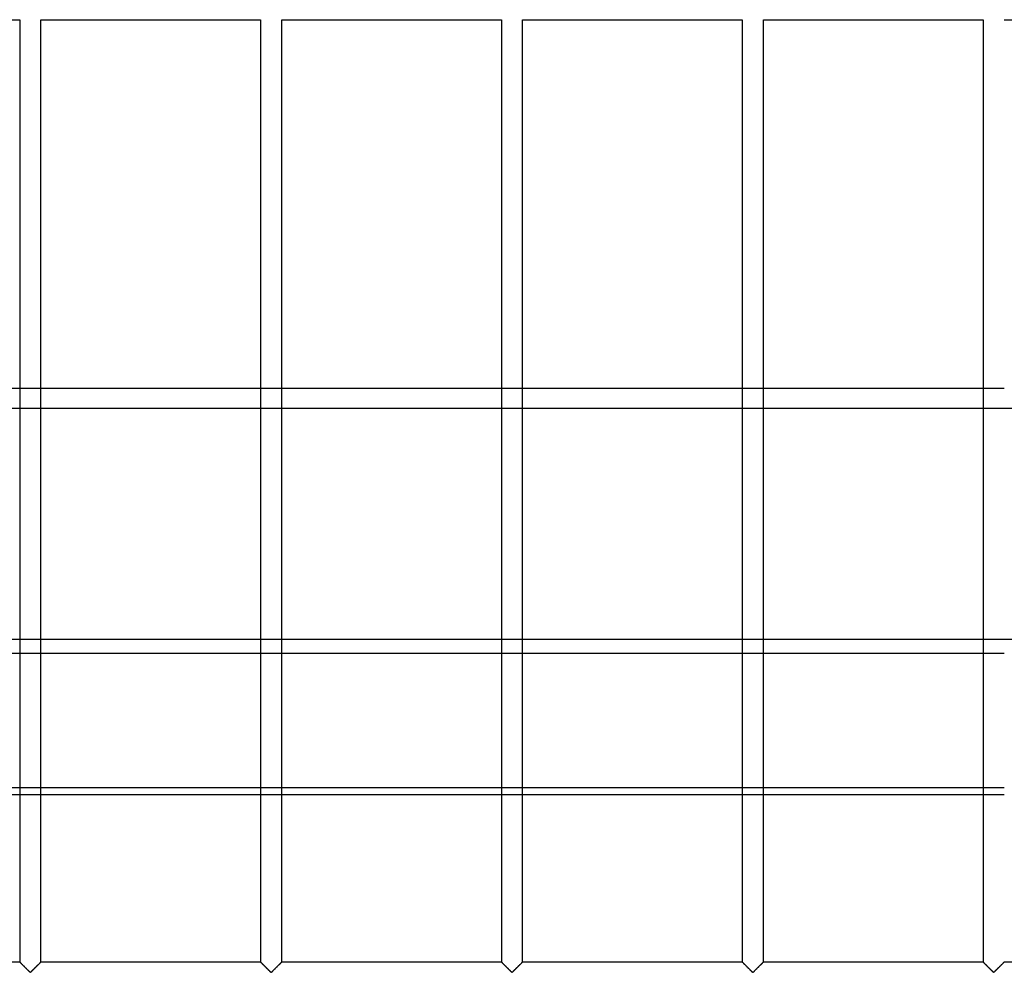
# Model space of a CAD drawing. Header units: millimetres. Extents: x -690 to 690, y -690 to 690.
# Tile 54 of 62: x 111 to 342, y 340 to 564. Entities that reach past the tile are written whole.
import ezdxf

# ---------------------------------------------------------------- set-up
doc = ezdxf.new("R2010")
doc.units = ezdxf.units.MM
doc.layers.add('MAIN-1', color=7, linetype='Continuous')
doc.layers.add('MAIN-2', color=7, linetype='Continuous')

msp = doc.modelspace()

# ---------------------------------------------------------------- linework, layer by layer
at = {"layer": 'MAIN-1'}
for p, q in [((59.17, 564.17), (110.83, 564.17)), ((110.83, 564.17), (110.83, 342.5)), ((115.83, 342.5), (115.83, 564.17)), ((115.83, 564.17), (167.5, 564.17)), ((167.5, 564.17), (167.5, 342.5)), ((172.5, 342.5), (172.5, 564.17)), ((172.5, 564.17), (224.17, 564.17)), ((224.17, 564.17), (224.17, 342.5)), ((229.17, 342.5), (229.17, 564.17)), ((229.17, 564.17), (280.83, 564.17)), ((280.83, 564.17), (280.83, 342.5)), ((285.83, 342.5), (285.83, 564.17)), ((285.83, 564.17), (337.5, 564.17)), ((337.5, 564.17), (337.5, 342.5)), ((342.5, 564.17), (394.17, 564.17)), ((99.65, 477.49), (110.83, 477.49)), ((115.83, 477.49), (167.5, 477.49)), ((172.5, 477.49), (224.17, 477.49)), ((229.17, 477.49), (280.83, 477.49)), ((285.83, 477.49), (337.5, 477.49)), ((110.83, 472.74), (99.65, 472.74)), ((167.5, 472.74), (115.83, 472.74)), ((224.17, 472.74), (172.5, 472.74)), ((280.83, 472.74), (229.17, 472.74)), ((337.5, 472.74), (285.83, 472.74)), ((394.17, 472.74), (342.5, 472.74)), ((99.65, 415.13), (110.83, 415.13)), ((115.83, 415.13), (167.5, 415.13)), ((172.5, 415.13), (224.17, 415.13)), ((229.17, 415.13), (280.83, 415.13)), ((285.83, 415.13), (337.5, 415.13)), ((110.83, 383.47), (99.65, 383.47)), ((167.5, 383.47), (115.83, 383.47)), ((224.17, 383.47), (172.5, 383.47)), ((280.83, 383.47), (229.17, 383.47)), ((337.5, 383.47), (285.83, 383.47)), ((99.65, 381.93), (110.83, 381.93)), ((115.83, 381.93), (167.5, 381.93)), ((172.5, 381.93), (224.17, 381.93)), ((229.17, 381.93), (280.83, 381.93)), ((285.83, 381.93), (337.5, 381.93)), ((59.17, 342.5), (110.83, 342.5)), ((110.84, 342.5), (110.83, 342.5)), ((110.84, 342.49), (110.84, 342.5)), ((110.85, 342.48), (110.84, 342.49)), ((110.87, 342.46), (110.85, 342.48)), ((110.89, 342.44), (110.87, 342.46)), ((110.92, 342.42), (110.89, 342.44)), ((110.94, 342.39), (110.92, 342.42)), ((110.98, 342.36), (110.94, 342.39)), ((111.01, 342.32), (110.98, 342.36)), ((111.05, 342.28), (111.01, 342.32)), ((111.1, 342.24), (111.05, 342.28)), ((111.14, 342.19), (111.1, 342.24)), ((111.19, 342.14), (111.14, 342.19)), ((111.25, 342.09), (111.19, 342.14)), ((111.3, 342.03), (111.25, 342.09)), ((111.36, 341.98), (111.3, 342.03)), ((111.42, 341.92), (111.36, 341.98)), ((111.48, 341.86), (111.42, 341.92)), ((111.54, 341.8), (111.48, 341.86)), ((111.6, 341.74), (111.54, 341.8)), ((111.66, 341.67), (111.6, 341.74)), ((111.73, 341.61), (111.66, 341.67)), ((111.79, 341.54), (111.73, 341.61)), ((111.86, 341.48), (111.79, 341.54)), ((111.93, 341.41), (111.86, 341.48)), ((111.99, 341.34), (111.93, 341.41)), ((112.06, 341.27), (111.99, 341.34)), ((112.13, 341.2), (112.06, 341.27)), ((112.2, 341.13), (112.13, 341.2)), ((112.27, 341.07), (112.2, 341.13)), ((112.34, 341), (112.27, 341.07)), ((112.41, 340.93), (112.34, 341)), ((112.47, 340.86), (112.41, 340.93)), ((112.54, 340.79), (112.47, 340.86)), ((112.61, 340.73), (112.54, 340.79)), ((112.67, 340.66), (112.61, 340.73)), ((112.74, 340.6), (112.67, 340.66)), ((112.8, 340.53), (112.74, 340.6)), ((113.96, 340.63), (113.84, 340.52)), ((114.07, 340.74), (113.96, 340.63)), ((114.19, 340.86), (114.07, 340.74)), ((114.3, 340.97), (114.19, 340.86)), ((114.42, 341.09), (114.3, 340.97)), ((114.54, 341.21), (114.42, 341.09)), ((114.66, 341.33), (114.54, 341.21)), ((114.78, 341.45), (114.66, 341.33)), ((114.9, 341.57), (114.78, 341.45)), ((115.01, 341.68), (114.9, 341.57)), ((115.12, 341.79), (115.01, 341.68)), ((115.23, 341.89), (115.12, 341.79)), ((115.33, 342), (115.23, 341.89)), ((115.42, 342.09), (115.33, 342)), ((115.51, 342.18), (115.42, 342.09)), ((115.59, 342.26), (115.51, 342.18)), ((115.66, 342.33), (115.59, 342.26)), ((115.72, 342.39), (115.66, 342.33)), ((115.77, 342.44), (115.72, 342.39)), ((115.8, 342.47), (115.77, 342.44)), ((115.83, 342.49), (115.8, 342.47)), ((115.83, 342.5), (115.83, 342.49)), ((115.83, 342.5), (167.5, 342.5)), ((167.51, 342.49), (167.5, 342.5)), ((167.5, 342.5), (167.5, 342.5)), ((167.52, 342.48), (167.51, 342.49)), ((167.54, 342.46), (167.52, 342.48)), ((167.56, 342.44), (167.54, 342.46)), ((167.58, 342.42), (167.56, 342.44)), ((167.61, 342.39), (167.58, 342.42)), ((167.64, 342.36), (167.61, 342.39)), ((167.68, 342.32), (167.64, 342.36)), ((167.72, 342.28), (167.68, 342.32)), ((167.76, 342.24), (167.72, 342.28)), ((167.81, 342.19), (167.76, 342.24)), ((167.86, 342.14), (167.81, 342.19)), ((167.91, 342.09), (167.86, 342.14)), ((167.97, 342.03), (167.91, 342.09)), ((168.03, 341.98), (167.97, 342.03)), ((168.08, 341.92), (168.03, 341.98)), ((168.14, 341.86), (168.08, 341.92)), ((168.2, 341.8), (168.14, 341.86)), ((168.27, 341.74), (168.2, 341.8)), ((168.33, 341.67), (168.27, 341.74)), ((168.39, 341.61), (168.33, 341.67)), ((168.46, 341.54), (168.39, 341.61)), ((168.53, 341.48), (168.46, 341.54)), ((168.59, 341.41), (168.53, 341.48)), ((168.66, 341.34), (168.59, 341.41)), ((168.73, 341.27), (168.66, 341.34)), ((168.8, 341.2), (168.73, 341.27)), ((168.87, 341.13), (168.8, 341.2)), ((168.94, 341.07), (168.87, 341.13)), ((169.01, 341), (168.94, 341.07)), ((169.07, 340.93), (169.01, 341)), ((169.14, 340.86), (169.07, 340.93)), ((169.21, 340.79), (169.14, 340.86)), ((169.27, 340.73), (169.21, 340.79)), ((169.34, 340.66), (169.27, 340.73)), ((169.41, 340.6), (169.34, 340.66)), ((169.47, 340.53), (169.41, 340.6)), ((170.62, 340.63), (170.51, 340.52)), ((170.74, 340.74), (170.62, 340.63)), ((170.85, 340.86), (170.74, 340.74)), ((170.97, 340.97), (170.85, 340.86)), ((171.09, 341.09), (170.97, 340.97)), ((171.21, 341.21), (171.09, 341.09)), ((171.33, 341.33), (171.21, 341.21)), ((171.45, 341.45), (171.33, 341.33)), ((171.57, 341.57), (171.45, 341.45)), ((171.68, 341.68), (171.57, 341.57)), ((171.79, 341.79), (171.68, 341.68)), ((171.89, 341.89), (171.79, 341.79)), ((171.99, 342), (171.89, 341.89)), ((172.09, 342.09), (171.99, 342)), ((172.18, 342.18), (172.09, 342.09)), ((172.26, 342.26), (172.18, 342.18)), ((172.33, 342.33), (172.26, 342.26)), ((172.39, 342.39), (172.33, 342.33)), ((172.44, 342.44), (172.39, 342.39)), ((172.47, 342.47), (172.44, 342.44)), ((172.49, 342.49), (172.47, 342.47)), ((172.5, 342.5), (172.49, 342.49)), ((172.5, 342.5), (224.17, 342.5)), ((224.18, 342.49), (224.17, 342.5)), ((224.17, 342.5), (224.17, 342.5)), ((224.19, 342.48), (224.18, 342.49)), ((224.2, 342.46), (224.19, 342.48)), ((224.22, 342.44), (224.2, 342.46)), ((224.25, 342.42), (224.22, 342.44)), ((224.28, 342.39), (224.25, 342.42)), ((224.31, 342.36), (224.28, 342.39)), ((224.35, 342.32), (224.31, 342.36)), ((224.39, 342.28), (224.35, 342.32)), ((224.43, 342.24), (224.39, 342.28)), ((224.48, 342.19), (224.43, 342.24)), ((224.53, 342.14), (224.48, 342.19)), ((224.58, 342.09), (224.53, 342.14)), ((224.64, 342.03), (224.58, 342.09)), ((224.69, 341.98), (224.64, 342.03)), ((224.75, 341.92), (224.69, 341.98)), ((224.81, 341.86), (224.75, 341.92)), ((224.87, 341.8), (224.81, 341.86)), ((224.93, 341.74), (224.87, 341.8)), ((225, 341.67), (224.93, 341.74)), ((225.06, 341.61), (225, 341.67)), ((225.13, 341.54), (225.06, 341.61)), ((225.19, 341.48), (225.13, 341.54)), ((225.26, 341.41), (225.19, 341.48)), ((225.33, 341.34), (225.26, 341.41)), ((225.4, 341.27), (225.33, 341.34)), ((225.47, 341.2), (225.4, 341.27)), ((225.53, 341.13), (225.47, 341.2)), ((225.6, 341.07), (225.53, 341.13)), ((225.67, 341), (225.6, 341.07)), ((225.74, 340.93), (225.67, 341)), ((225.81, 340.86), (225.74, 340.93)), ((225.88, 340.79), (225.81, 340.86)), ((225.94, 340.73), (225.88, 340.79)), ((226.01, 340.66), (225.94, 340.73)), ((226.07, 340.6), (226.01, 340.66)), ((226.14, 340.53), (226.07, 340.6)), ((227.29, 340.63), (227.18, 340.52)), ((227.4, 340.74), (227.29, 340.63)), ((227.52, 340.86), (227.4, 340.74)), ((227.64, 340.97), (227.52, 340.86)), ((227.76, 341.09), (227.64, 340.97)), ((227.88, 341.21), (227.76, 341.09)), ((228, 341.33), (227.88, 341.21)), ((228.12, 341.45), (228, 341.33)), ((228.23, 341.57), (228.12, 341.45)), ((228.34, 341.68), (228.23, 341.57)), ((228.45, 341.79), (228.34, 341.68)), ((228.56, 341.89), (228.45, 341.79)), ((228.66, 342), (228.56, 341.89)), ((228.76, 342.09), (228.66, 342)), ((228.85, 342.18), (228.76, 342.09)), ((228.93, 342.26), (228.85, 342.18)), ((229, 342.33), (228.93, 342.26)), ((229.06, 342.39), (229, 342.33)), ((229.1, 342.44), (229.06, 342.39)), ((229.14, 342.47), (229.1, 342.44)), ((229.16, 342.49), (229.14, 342.47)), ((229.17, 342.5), (229.16, 342.49)), ((229.17, 342.5), (280.83, 342.5)), ((280.84, 342.5), (280.83, 342.5)), ((280.84, 342.49), (280.84, 342.5)), ((280.85, 342.48), (280.84, 342.49)), ((280.87, 342.46), (280.85, 342.48)), ((280.89, 342.44), (280.87, 342.46)), ((280.92, 342.42), (280.89, 342.44)), ((280.94, 342.39), (280.92, 342.42)), ((280.98, 342.36), (280.94, 342.39)), ((281.01, 342.32), (280.98, 342.36)), ((281.05, 342.28), (281.01, 342.32)), ((281.1, 342.24), (281.05, 342.28)), ((281.14, 342.19), (281.1, 342.24)), ((281.19, 342.14), (281.14, 342.19)), ((281.25, 342.09), (281.19, 342.14)), ((281.3, 342.03), (281.25, 342.09)), ((281.36, 341.98), (281.3, 342.03)), ((281.42, 341.92), (281.36, 341.98)), ((281.48, 341.86), (281.42, 341.92)), ((281.54, 341.8), (281.48, 341.86)), ((281.6, 341.74), (281.54, 341.8)), ((281.66, 341.67), (281.6, 341.74)), ((281.73, 341.61), (281.66, 341.67)), ((281.79, 341.54), (281.73, 341.61)), ((281.86, 341.48), (281.79, 341.54)), ((281.93, 341.41), (281.86, 341.48)), ((281.99, 341.34), (281.93, 341.41)), ((282.06, 341.27), (281.99, 341.34)), ((282.13, 341.2), (282.06, 341.27)), ((282.2, 341.13), (282.13, 341.2)), ((282.27, 341.07), (282.2, 341.13)), ((282.34, 341), (282.27, 341.07)), ((282.41, 340.93), (282.34, 341)), ((282.47, 340.86), (282.41, 340.93)), ((282.54, 340.79), (282.47, 340.86)), ((282.61, 340.73), (282.54, 340.79)), ((282.67, 340.66), (282.61, 340.73)), ((282.74, 340.6), (282.67, 340.66)), ((282.8, 340.53), (282.74, 340.6)), ((283.96, 340.63), (283.84, 340.52)), ((284.07, 340.74), (283.96, 340.63)), ((284.19, 340.86), (284.07, 340.74)), ((284.3, 340.97), (284.19, 340.86)), ((284.42, 341.09), (284.3, 340.97)), ((284.54, 341.21), (284.42, 341.09)), ((284.66, 341.33), (284.54, 341.21)), ((284.78, 341.45), (284.66, 341.33)), ((284.9, 341.57), (284.78, 341.45)), ((285.01, 341.68), (284.9, 341.57)), ((285.12, 341.79), (285.01, 341.68)), ((285.23, 341.89), (285.12, 341.79)), ((285.33, 342), (285.23, 341.89)), ((285.42, 342.09), (285.33, 342)), ((285.51, 342.18), (285.42, 342.09)), ((285.59, 342.26), (285.51, 342.18)), ((285.66, 342.33), (285.59, 342.26)), ((285.72, 342.39), (285.66, 342.33)), ((285.77, 342.44), (285.72, 342.39)), ((285.8, 342.47), (285.77, 342.44)), ((285.83, 342.49), (285.8, 342.47)), ((285.83, 342.5), (285.83, 342.49)), ((285.83, 342.5), (337.5, 342.5)), ((337.51, 342.49), (337.5, 342.5)), ((337.5, 342.5), (337.5, 342.5)), ((337.52, 342.48), (337.51, 342.49)), ((337.54, 342.46), (337.52, 342.48)), ((337.56, 342.44), (337.54, 342.46)), ((337.58, 342.42), (337.56, 342.44)), ((337.61, 342.39), (337.58, 342.42)), ((337.64, 342.36), (337.61, 342.39)), ((337.68, 342.32), (337.64, 342.36)), ((337.72, 342.28), (337.68, 342.32)), ((337.76, 342.24), (337.72, 342.28)), ((337.81, 342.19), (337.76, 342.24)), ((337.86, 342.14), (337.81, 342.19)), ((337.91, 342.09), (337.86, 342.14)), ((337.97, 342.03), (337.91, 342.09)), ((338.03, 341.98), (337.97, 342.03)), ((338.08, 341.92), (338.03, 341.98)), ((338.14, 341.86), (338.08, 341.92)), ((338.2, 341.8), (338.14, 341.86)), ((338.27, 341.74), (338.2, 341.8)), ((338.33, 341.67), (338.27, 341.74)), ((338.39, 341.61), (338.33, 341.67)), ((338.46, 341.54), (338.39, 341.61)), ((338.53, 341.48), (338.46, 341.54)), ((338.59, 341.41), (338.53, 341.48)), ((338.66, 341.34), (338.59, 341.41)), ((338.73, 341.27), (338.66, 341.34)), ((338.8, 341.2), (338.73, 341.27)), ((338.87, 341.13), (338.8, 341.2)), ((338.94, 341.07), (338.87, 341.13)), ((339.01, 341), (338.94, 341.07)), ((339.07, 340.93), (339.01, 341)), ((339.14, 340.86), (339.07, 340.93)), ((339.21, 340.79), (339.14, 340.86)), ((339.27, 340.73), (339.21, 340.79)), ((339.34, 340.66), (339.27, 340.73)), ((339.41, 340.6), (339.34, 340.66)), ((339.47, 340.53), (339.41, 340.6)), ((340.62, 340.63), (340.51, 340.52)), ((340.74, 340.74), (340.62, 340.63)), ((340.85, 340.86), (340.74, 340.74)), ((340.97, 340.97), (340.85, 340.86)), ((341.09, 341.09), (340.97, 340.97)), ((341.21, 341.21), (341.09, 341.09)), ((341.33, 341.33), (341.21, 341.21)), ((341.45, 341.45), (341.33, 341.33)), ((341.57, 341.57), (341.45, 341.45)), ((341.68, 341.68), (341.57, 341.57)), ((341.79, 341.79), (341.68, 341.68)), ((341.89, 341.89), (341.79, 341.79)), ((341.99, 342), (341.89, 341.89)), ((342.09, 342.09), (341.99, 342)), ((342.18, 342.18), (342.09, 342.09)), ((342.26, 342.26), (342.18, 342.18)), ((342.33, 342.33), (342.26, 342.26)), ((342.39, 342.39), (342.33, 342.33)), ((342.44, 342.44), (342.39, 342.39)), ((342.47, 342.47), (342.44, 342.44)), ((342.49, 342.49), (342.47, 342.47)), ((342.5, 342.5), (342.49, 342.49)), ((342.5, 342.5), (394.17, 342.5)), ((112.87, 340.47), (112.8, 340.53)), ((112.93, 340.41), (112.87, 340.47)), ((112.99, 340.36), (112.93, 340.41)), ((113.04, 340.3), (112.99, 340.36)), ((113.1, 340.25), (113.04, 340.3)), ((113.15, 340.19), (113.1, 340.25)), ((113.21, 340.15), (113.15, 340.19)), ((113.26, 340.1), (113.21, 340.15)), ((113.33, 340.07), (113.26, 340.1)), ((113.45, 340.13), (113.33, 340.07)), ((113.54, 340.22), (113.45, 340.13)), ((113.64, 340.31), (113.54, 340.22)), ((113.74, 340.41), (113.64, 340.31)), ((113.84, 340.52), (113.74, 340.41)), ((169.53, 340.47), (169.47, 340.53)), ((169.59, 340.41), (169.53, 340.47)), ((169.65, 340.36), (169.59, 340.41)), ((169.71, 340.3), (169.65, 340.36)), ((169.77, 340.25), (169.71, 340.3)), ((169.82, 340.19), (169.77, 340.25)), ((169.87, 340.15), (169.82, 340.19)), ((169.93, 340.1), (169.87, 340.15)), ((170, 340.07), (169.93, 340.1)), ((170.11, 340.13), (170, 340.07)), ((170.21, 340.22), (170.11, 340.13)), ((170.3, 340.31), (170.21, 340.22)), ((170.4, 340.41), (170.3, 340.31)), ((170.51, 340.52), (170.4, 340.41)), ((226.2, 340.47), (226.14, 340.53)), ((226.26, 340.41), (226.2, 340.47)), ((226.32, 340.36), (226.26, 340.41)), ((226.38, 340.3), (226.32, 340.36)), ((226.43, 340.25), (226.38, 340.3)), ((226.49, 340.19), (226.43, 340.25)), ((226.54, 340.15), (226.49, 340.19)), ((226.59, 340.1), (226.54, 340.15)), ((226.67, 340.07), (226.59, 340.1)), ((226.78, 340.13), (226.67, 340.07)), ((226.87, 340.22), (226.78, 340.13)), ((226.97, 340.31), (226.87, 340.22)), ((227.07, 340.41), (226.97, 340.31)), ((227.18, 340.52), (227.07, 340.41)), ((282.87, 340.47), (282.8, 340.53)), ((282.93, 340.41), (282.87, 340.47)), ((282.99, 340.36), (282.93, 340.41)), ((283.04, 340.3), (282.99, 340.36)), ((283.1, 340.25), (283.04, 340.3)), ((283.15, 340.19), (283.1, 340.25)), ((283.21, 340.15), (283.15, 340.19)), ((283.26, 340.1), (283.21, 340.15)), ((283.33, 340.07), (283.26, 340.1)), ((283.45, 340.13), (283.33, 340.07)), ((283.54, 340.22), (283.45, 340.13)), ((283.64, 340.31), (283.54, 340.22)), ((283.74, 340.41), (283.64, 340.31)), ((283.84, 340.52), (283.74, 340.41)), ((339.53, 340.47), (339.47, 340.53)), ((339.59, 340.41), (339.53, 340.47)), ((339.65, 340.36), (339.59, 340.41)), ((339.71, 340.3), (339.65, 340.36)), ((339.77, 340.25), (339.71, 340.3)), ((339.82, 340.19), (339.77, 340.25)), ((339.87, 340.15), (339.82, 340.19)), ((339.93, 340.1), (339.87, 340.15)), ((340, 340.07), (339.93, 340.1)), ((340.11, 340.13), (340, 340.07)), ((340.21, 340.22), (340.11, 340.13)), ((340.3, 340.31), (340.21, 340.22)), ((340.4, 340.41), (340.3, 340.31)), ((340.51, 340.52), (340.4, 340.41))]:
    msp.add_line(p, q, dxfattribs=at)
at = {"layer": 'MAIN-2'}
for p, q in [((110.83, 477.49), (115.83, 477.49)), ((167.5, 477.49), (172.5, 477.49)), ((224.17, 477.49), (229.17, 477.49)), ((280.83, 477.49), (285.83, 477.49)), ((337.5, 477.49), (342.5, 477.49)), ((115.83, 472.74), (110.83, 472.74)), ((172.5, 472.74), (167.5, 472.74)), ((229.17, 472.74), (224.17, 472.74)), ((285.83, 472.74), (280.83, 472.74)), ((342.5, 472.74), (337.5, 472.74)), ((667.5, 418.34), (-667.5, 418.34)), ((110.83, 415.13), (115.83, 415.13)), ((167.5, 415.13), (172.5, 415.13)), ((224.17, 415.13), (229.17, 415.13)), ((280.83, 415.13), (285.83, 415.13)), ((337.5, 415.13), (342.5, 415.13)), ((115.83, 383.47), (110.83, 383.47)), ((172.5, 383.47), (167.5, 383.47)), ((229.17, 383.47), (224.17, 383.47)), ((285.83, 383.47), (280.83, 383.47)), ((342.5, 383.47), (337.5, 383.47)), ((110.83, 381.93), (115.83, 381.93)), ((167.5, 381.93), (172.5, 381.93)), ((224.17, 381.93), (229.17, 381.93)), ((280.83, 381.93), (285.83, 381.93)), ((337.5, 381.93), (342.5, 381.93)), ((110.83, 342.5), (110.84, 342.5)), ((110.84, 342.5), (110.85, 342.48)), ((110.85, 342.48), (110.87, 342.46)), ((110.87, 342.46), (110.91, 342.43)), ((110.91, 342.43), (110.94, 342.39)), ((110.94, 342.39), (110.99, 342.34)), ((110.99, 342.34), (111.05, 342.29)), ((111.05, 342.29), (111.11, 342.23)), ((111.11, 342.23), (111.18, 342.16)), ((111.18, 342.16), (111.25, 342.09)), ((111.25, 342.09), (111.33, 342.01)), ((111.33, 342.01), (111.41, 341.93)), ((111.41, 341.93), (111.49, 341.84)), ((111.49, 341.84), (111.58, 341.76)), ((111.58, 341.76), (111.67, 341.67)), ((111.67, 341.67), (111.76, 341.58)), ((111.76, 341.58), (111.85, 341.49)), ((111.85, 341.49), (111.94, 341.39)), ((111.94, 341.39), (112.04, 341.3)), ((112.04, 341.3), (112.14, 341.2)), ((112.14, 341.2), (112.23, 341.1)), ((112.23, 341.1), (112.33, 341.01)), ((112.33, 341.01), (112.43, 340.91)), ((112.43, 340.91), (112.52, 340.82)), ((112.52, 340.82), (112.61, 340.72)), ((112.61, 340.72), (112.71, 340.63)), ((112.71, 340.63), (112.8, 340.54)), ((113.87, 340.54), (113.96, 340.63)), ((113.96, 340.63), (114.05, 340.72)), ((114.05, 340.72), (114.15, 340.82)), ((114.15, 340.82), (114.24, 340.91)), ((114.24, 340.91), (114.34, 341.01)), ((114.34, 341.01), (114.43, 341.1)), ((114.43, 341.1), (114.53, 341.2)), ((114.53, 341.2), (114.63, 341.3)), ((114.63, 341.3), (114.72, 341.39)), ((114.72, 341.39), (114.82, 341.49)), ((114.82, 341.49), (114.91, 341.58)), ((114.91, 341.58), (115, 341.67)), ((115, 341.67), (115.09, 341.76)), ((115.09, 341.76), (115.18, 341.84)), ((115.18, 341.84), (115.26, 341.93)), ((115.26, 341.93), (115.34, 342.01)), ((115.34, 342.01), (115.42, 342.09)), ((115.42, 342.09), (115.49, 342.16)), ((115.49, 342.16), (115.56, 342.23)), ((115.56, 342.23), (115.62, 342.29)), ((115.62, 342.29), (115.67, 342.34)), ((115.67, 342.34), (115.72, 342.39)), ((115.72, 342.39), (115.76, 342.43)), ((115.76, 342.43), (115.79, 342.46)), ((115.79, 342.46), (115.81, 342.48)), ((115.81, 342.48), (115.83, 342.5)), ((115.83, 342.5), (115.83, 342.5)), ((167.5, 342.5), (167.51, 342.5)), ((167.51, 342.5), (167.52, 342.48)), ((167.52, 342.48), (167.54, 342.46)), ((167.54, 342.46), (167.57, 342.43)), ((167.57, 342.43), (167.61, 342.39)), ((167.61, 342.39), (167.66, 342.34)), ((167.66, 342.34), (167.71, 342.29)), ((167.71, 342.29), (167.77, 342.23)), ((167.77, 342.23), (167.84, 342.16)), ((167.84, 342.16), (167.92, 342.09)), ((167.92, 342.09), (167.99, 342.01)), ((167.99, 342.01), (168.07, 341.93)), ((168.07, 341.93), (168.16, 341.84)), ((168.16, 341.84), (168.24, 341.76)), ((168.24, 341.76), (168.33, 341.67)), ((168.33, 341.67), (168.42, 341.58)), ((168.42, 341.58), (168.52, 341.49)), ((168.52, 341.49), (168.61, 341.39)), ((168.61, 341.39), (168.71, 341.3)), ((168.71, 341.3), (168.8, 341.2)), ((168.8, 341.2), (168.9, 341.1)), ((168.9, 341.1), (169, 341.01)), ((169, 341.01), (169.09, 340.91)), ((169.09, 340.91), (169.19, 340.82)), ((169.19, 340.82), (169.28, 340.72)), ((169.28, 340.72), (169.37, 340.63)), ((169.37, 340.63), (169.46, 340.54)), ((170.54, 340.54), (170.63, 340.63)), ((170.63, 340.63), (170.72, 340.72)), ((170.72, 340.72), (170.81, 340.82)), ((170.81, 340.82), (170.91, 340.91)), ((170.91, 340.91), (171, 341.01)), ((171, 341.01), (171.1, 341.1)), ((171.1, 341.1), (171.2, 341.2)), ((171.2, 341.2), (171.29, 341.3)), ((171.29, 341.3), (171.39, 341.39)), ((171.39, 341.39), (171.48, 341.49)), ((171.48, 341.49), (171.58, 341.58)), ((171.58, 341.58), (171.67, 341.67)), ((171.67, 341.67), (171.76, 341.76)), ((171.76, 341.76), (171.84, 341.84)), ((171.84, 341.84), (171.93, 341.93)), ((171.93, 341.93), (172.01, 342.01)), ((172.01, 342.01), (172.08, 342.09)), ((172.08, 342.09), (172.16, 342.16)), ((172.16, 342.16), (172.23, 342.23)), ((172.23, 342.23), (172.29, 342.29)), ((172.29, 342.29), (172.34, 342.34)), ((172.34, 342.34), (172.39, 342.39)), ((172.39, 342.39), (172.43, 342.43)), ((172.43, 342.43), (172.46, 342.46)), ((172.46, 342.46), (172.48, 342.48)), ((172.48, 342.48), (172.49, 342.5)), ((172.49, 342.5), (172.5, 342.5)), ((224.17, 342.5), (224.17, 342.5)), ((224.17, 342.5), (224.19, 342.48)), ((224.19, 342.48), (224.21, 342.46)), ((224.21, 342.46), (224.24, 342.43)), ((224.24, 342.43), (224.28, 342.39)), ((224.28, 342.39), (224.33, 342.34)), ((224.33, 342.34), (224.38, 342.29)), ((224.38, 342.29), (224.44, 342.23)), ((224.44, 342.23), (224.51, 342.16)), ((224.51, 342.16), (224.58, 342.09)), ((224.58, 342.09), (224.66, 342.01)), ((224.66, 342.01), (224.74, 341.93)), ((224.74, 341.93), (224.82, 341.84)), ((224.82, 341.84), (224.91, 341.76)), ((224.91, 341.76), (225, 341.67)), ((225, 341.67), (225.09, 341.58)), ((225.09, 341.58), (225.18, 341.49)), ((225.18, 341.49), (225.28, 341.39)), ((225.28, 341.39), (225.37, 341.3)), ((225.37, 341.3), (225.47, 341.2)), ((225.47, 341.2), (225.57, 341.1)), ((225.57, 341.1), (225.66, 341.01)), ((225.66, 341.01), (225.76, 340.91)), ((225.76, 340.91), (225.85, 340.82)), ((225.85, 340.82), (225.95, 340.72)), ((225.95, 340.72), (226.04, 340.63)), ((226.04, 340.63), (226.13, 340.54)), ((227.2, 340.54), (227.29, 340.63)), ((227.29, 340.63), (227.39, 340.72)), ((227.39, 340.72), (227.48, 340.82)), ((227.48, 340.82), (227.57, 340.91)), ((227.57, 340.91), (227.67, 341.01)), ((227.67, 341.01), (227.77, 341.1)), ((227.77, 341.1), (227.86, 341.2)), ((227.86, 341.2), (227.96, 341.3)), ((227.96, 341.3), (228.06, 341.39)), ((228.06, 341.39), (228.15, 341.49)), ((228.15, 341.49), (228.24, 341.58)), ((228.24, 341.58), (228.33, 341.67)), ((228.33, 341.67), (228.42, 341.76)), ((228.42, 341.76), (228.51, 341.84)), ((228.51, 341.84), (228.59, 341.93)), ((228.59, 341.93), (228.67, 342.01)), ((228.67, 342.01), (228.75, 342.09)), ((228.75, 342.09), (228.82, 342.16)), ((228.82, 342.16), (228.89, 342.23)), ((228.89, 342.23), (228.95, 342.29)), ((228.95, 342.29), (229.01, 342.34)), ((229.01, 342.34), (229.06, 342.39)), ((229.06, 342.39), (229.09, 342.43)), ((229.09, 342.43), (229.13, 342.46)), ((229.13, 342.46), (229.15, 342.48)), ((229.15, 342.48), (229.16, 342.5)), ((229.16, 342.5), (229.17, 342.5)), ((280.83, 342.5), (280.84, 342.5)), ((280.84, 342.5), (280.85, 342.48)), ((280.85, 342.48), (280.87, 342.46)), ((280.87, 342.46), (280.91, 342.43)), ((280.91, 342.43), (280.94, 342.39)), ((280.94, 342.39), (280.99, 342.34)), ((280.99, 342.34), (281.05, 342.29)), ((281.05, 342.29), (281.11, 342.23)), ((281.11, 342.23), (281.18, 342.16)), ((281.18, 342.16), (281.25, 342.09)), ((281.25, 342.09), (281.33, 342.01)), ((281.33, 342.01), (281.41, 341.93)), ((281.41, 341.93), (281.49, 341.84)), ((281.49, 341.84), (281.58, 341.76)), ((281.58, 341.76), (281.67, 341.67)), ((281.67, 341.67), (281.76, 341.58)), ((281.76, 341.58), (281.85, 341.49)), ((281.85, 341.49), (281.94, 341.39)), ((281.94, 341.39), (282.04, 341.3)), ((282.04, 341.3), (282.14, 341.2)), ((282.14, 341.2), (282.23, 341.1)), ((282.23, 341.1), (282.33, 341.01)), ((282.33, 341.01), (282.43, 340.91)), ((282.43, 340.91), (282.52, 340.82)), ((282.52, 340.82), (282.61, 340.72)), ((282.61, 340.72), (282.71, 340.63)), ((282.71, 340.63), (282.8, 340.54)), ((283.87, 340.54), (283.96, 340.63)), ((283.96, 340.63), (284.05, 340.72)), ((284.05, 340.72), (284.15, 340.82)), ((284.15, 340.82), (284.24, 340.91)), ((284.24, 340.91), (284.34, 341.01)), ((284.34, 341.01), (284.43, 341.1)), ((284.43, 341.1), (284.53, 341.2)), ((284.53, 341.2), (284.63, 341.3)), ((284.63, 341.3), (284.72, 341.39)), ((284.72, 341.39), (284.82, 341.49)), ((284.82, 341.49), (284.91, 341.58)), ((284.91, 341.58), (285, 341.67)), ((285, 341.67), (285.09, 341.76)), ((285.09, 341.76), (285.18, 341.84)), ((285.18, 341.84), (285.26, 341.93)), ((285.26, 341.93), (285.34, 342.01)), ((285.34, 342.01), (285.42, 342.09)), ((285.42, 342.09), (285.49, 342.16)), ((285.49, 342.16), (285.56, 342.23)), ((285.56, 342.23), (285.62, 342.29)), ((285.62, 342.29), (285.67, 342.34)), ((285.67, 342.34), (285.72, 342.39)), ((285.72, 342.39), (285.76, 342.43)), ((285.76, 342.43), (285.79, 342.46)), ((285.79, 342.46), (285.81, 342.48)), ((285.81, 342.48), (285.83, 342.5)), ((285.83, 342.5), (285.83, 342.5)), ((337.5, 342.5), (337.51, 342.5)), ((337.51, 342.5), (337.52, 342.48)), ((337.52, 342.48), (337.54, 342.46)), ((337.54, 342.46), (337.57, 342.43)), ((337.57, 342.43), (337.61, 342.39)), ((337.61, 342.39), (337.66, 342.34)), ((337.66, 342.34), (337.71, 342.29)), ((337.71, 342.29), (337.77, 342.23)), ((337.77, 342.23), (337.84, 342.16)), ((337.84, 342.16), (337.92, 342.09)), ((337.92, 342.09), (337.99, 342.01)), ((337.99, 342.01), (338.07, 341.93)), ((338.07, 341.93), (338.16, 341.84)), ((338.16, 341.84), (338.24, 341.76)), ((338.24, 341.76), (338.33, 341.67)), ((338.33, 341.67), (338.42, 341.58)), ((338.42, 341.58), (338.52, 341.49)), ((338.52, 341.49), (338.61, 341.39)), ((338.61, 341.39), (338.71, 341.3)), ((338.71, 341.3), (338.8, 341.2)), ((338.8, 341.2), (338.9, 341.1)), ((338.9, 341.1), (339, 341.01)), ((339, 341.01), (339.09, 340.91)), ((339.09, 340.91), (339.19, 340.82)), ((339.19, 340.82), (339.28, 340.72)), ((339.28, 340.72), (339.37, 340.63)), ((339.37, 340.63), (339.46, 340.54)), ((340.54, 340.54), (340.63, 340.63)), ((340.63, 340.63), (340.72, 340.72)), ((340.72, 340.72), (340.81, 340.82)), ((340.81, 340.82), (340.91, 340.91)), ((340.91, 340.91), (341, 341.01)), ((341, 341.01), (341.1, 341.1)), ((341.1, 341.1), (341.2, 341.2)), ((341.2, 341.2), (341.29, 341.3)), ((341.29, 341.3), (341.39, 341.39)), ((341.39, 341.39), (341.48, 341.49)), ((341.48, 341.49), (341.58, 341.58)), ((341.58, 341.58), (341.67, 341.67)), ((341.67, 341.67), (341.76, 341.76)), ((341.76, 341.76), (341.84, 341.84)), ((341.84, 341.84), (341.93, 341.93)), ((341.93, 341.93), (342.01, 342.01)), ((342.01, 342.01), (342.08, 342.09)), ((342.08, 342.09), (342.16, 342.16)), ((342.16, 342.16), (342.23, 342.23)), ((342.23, 342.23), (342.29, 342.29)), ((342.29, 342.29), (342.34, 342.34)), ((342.34, 342.34), (342.39, 342.39)), ((342.39, 342.39), (342.43, 342.43)), ((342.43, 342.43), (342.46, 342.46)), ((342.46, 342.46), (342.48, 342.48)), ((342.48, 342.48), (342.49, 342.5)), ((342.49, 342.5), (342.5, 342.5)), ((112.8, 340.54), (112.88, 340.46)), ((112.88, 340.46), (112.97, 340.37)), ((112.97, 340.37), (113.05, 340.29)), ((113.05, 340.29), (113.13, 340.22)), ((113.13, 340.22), (113.2, 340.15)), ((113.2, 340.15), (113.28, 340.09)), ((113.28, 340.09), (113.39, 340.09)), ((113.39, 340.09), (113.47, 340.15)), ((113.47, 340.15), (113.54, 340.22)), ((113.54, 340.22), (113.62, 340.29)), ((113.62, 340.29), (113.7, 340.37)), ((113.7, 340.37), (113.78, 340.46)), ((113.78, 340.46), (113.87, 340.54)), ((169.46, 340.54), (169.55, 340.46)), ((169.55, 340.46), (169.63, 340.37)), ((169.63, 340.37), (169.71, 340.29)), ((169.71, 340.29), (169.79, 340.22)), ((169.79, 340.22), (169.87, 340.15)), ((169.87, 340.15), (169.94, 340.09)), ((169.94, 340.09), (170.06, 340.09)), ((170.06, 340.09), (170.13, 340.15)), ((170.13, 340.15), (170.21, 340.22)), ((170.21, 340.22), (170.29, 340.29)), ((170.29, 340.29), (170.37, 340.37)), ((170.37, 340.37), (170.45, 340.46)), ((170.45, 340.46), (170.54, 340.54)), ((226.13, 340.54), (226.22, 340.46)), ((226.22, 340.46), (226.3, 340.37)), ((226.3, 340.37), (226.38, 340.29)), ((226.38, 340.29), (226.46, 340.22)), ((226.46, 340.22), (226.53, 340.15)), ((226.53, 340.15), (226.61, 340.09)), ((226.61, 340.09), (226.72, 340.09)), ((226.72, 340.09), (226.8, 340.15)), ((226.8, 340.15), (226.87, 340.22)), ((226.87, 340.22), (226.95, 340.29)), ((226.95, 340.29), (227.03, 340.37)), ((227.03, 340.37), (227.12, 340.46)), ((227.12, 340.46), (227.2, 340.54)), ((282.8, 340.54), (282.88, 340.46)), ((282.88, 340.46), (282.97, 340.37)), ((282.97, 340.37), (283.05, 340.29)), ((283.05, 340.29), (283.13, 340.22)), ((283.13, 340.22), (283.2, 340.15)), ((283.2, 340.15), (283.28, 340.09)), ((283.28, 340.09), (283.39, 340.09)), ((283.39, 340.09), (283.47, 340.15)), ((283.47, 340.15), (283.54, 340.22)), ((283.54, 340.22), (283.62, 340.29)), ((283.62, 340.29), (283.7, 340.37)), ((283.7, 340.37), (283.78, 340.46)), ((283.78, 340.46), (283.87, 340.54)), ((339.46, 340.54), (339.55, 340.46)), ((339.55, 340.46), (339.63, 340.37)), ((339.63, 340.37), (339.71, 340.29)), ((339.71, 340.29), (339.79, 340.22)), ((339.79, 340.22), (339.87, 340.15)), ((339.87, 340.15), (339.94, 340.09)), ((339.94, 340.09), (340.06, 340.09)), ((340.06, 340.09), (340.13, 340.15)), ((340.13, 340.15), (340.21, 340.22)), ((340.21, 340.22), (340.29, 340.29)), ((340.29, 340.29), (340.37, 340.37)), ((340.37, 340.37), (340.45, 340.46)), ((340.45, 340.46), (340.54, 340.54))]:
    msp.add_line(p, q, dxfattribs=at)

doc.saveas('drawing.dxf')
